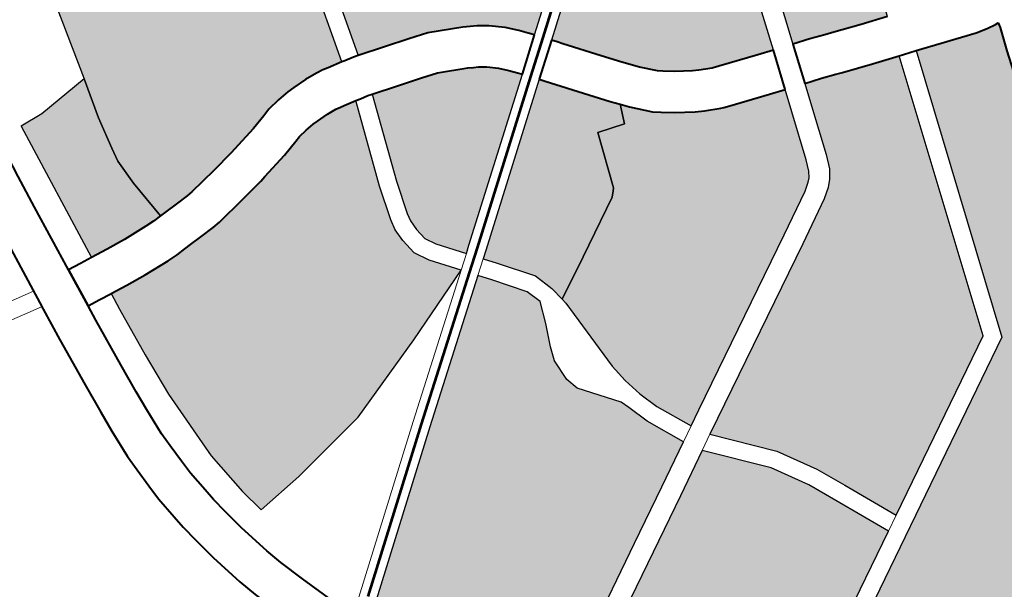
# Model space of a CAD drawing. Header units: metres. Extents: x 148316 to 148653, y 486436 to 486744.
# Tile 62 of 110: x 148543.21 to 148546.57, y 486712.96 to 486714.9. Entities that reach past the tile are written whole.
import ezdxf

# ---------------------------------------------------------------- set-up
doc = ezdxf.new("R2010")
doc.units = ezdxf.units.M
doc.header["$MEASUREMENT"] = 0
for name, color, linetype, lineweight in [('WVB-pen-brm-dik 018', 6, 'Continuous', 13), ('WVB-pen-brm-dik 050', 6, 'Continuous', 53), ('WVB-pen-dik 035', 1, 'Continuous', 40), ('WVB-raster-20%', 254, 'Continuous', 30), ('WVB-raster-60%', 253, 'Continuous', 30)]:
    doc.layers.add(name, color=color, linetype=linetype, lineweight=lineweight)

# ---------------------------------------------------------------- blocks, each defined once
blk = doc.blocks.new('INZET')
at = {"layer": 'WVB-raster-20%'}
for points in [[(-0.124828, -0.076687), (-0.124881, -0.075963), (-0.124881, -0.075504), (-0.124833, -0.075266), (-0.124722, -0.074711), (-0.124532, -0.07403), (-0.124118, -0.072438), (-0.124698, -0.072322), (-0.124072, -0.070026), (-0.12282, -0.067058), (-0.123887, -0.066664), (-0.12333, -0.065389), (-0.122287, -0.065852), (-0.121962, -0.065017), (-0.121104, -0.063696), (-0.120478, -0.063139), (-0.119945, -0.062791), (-0.119018, -0.062351), (-0.116277, -0.061034), (-0.116225, -0.061122), (-0.11617, -0.061215), (-0.116119, -0.061309), (-0.116065, -0.06141), (-0.115915, -0.061618), (-0.115731, -0.061848), (-0.115482, -0.062108), (-0.115365, -0.062212), (-0.115081, -0.062413), (-0.114884, -0.06253), (-0.114676, -0.062638), (-0.11449, -0.06272), (-0.114321, -0.062787), (-0.114074, -0.062866), (-0.114107, -0.06296), (-0.114198, -0.063226), (-0.114251, -0.063343), (-0.114307, -0.063433), (-0.114361, -0.0635), (-0.114433, -0.063571), (-0.114506, -0.063624), (-0.115791, -0.064335), (-0.118399, -0.065744), (-0.118933, -0.066033), (-0.119063, -0.066144), (-0.119167, -0.066238), (-0.119301, -0.066378), (-0.119415, -0.066522), (-0.119611, -0.066897), (-0.120384, -0.068727), (-0.121264, -0.07083), (-0.121387, -0.07117), (-0.121917, -0.073204), (-0.121997, -0.073541), (-0.122016, -0.073691), (-0.121991, -0.073897), (-0.121924, -0.07409), (-0.121792, -0.074267), (-0.121672, -0.074387), (-0.121509, -0.074493), (-0.121348, -0.074561), (-0.12058, -0.074754), (-0.120352, -0.074823), (-0.120784, -0.076342), (-0.121033, -0.076284), (-0.121129, -0.076264), (-0.121249, -0.076246), (-0.121463, -0.076225), (-0.121705, -0.076221), (-0.121832, -0.076221), (-0.12204, -0.076241), (-0.122268, -0.076275), (-0.122403, -0.076317), (-0.122671, -0.076389), (-0.123137, -0.07649), (-0.123221, -0.076508), (-0.123638, -0.076581), (-0.124155, -0.076661), (-0.124259, -0.07667), (-0.124496, -0.076679), (-0.124711, -0.076684)], [(-0.117567, -0.088123), (-0.117983, -0.087197), (-0.118212, -0.086697), (-0.11859, -0.086053), (-0.119353, -0.085157), (-0.119094, -0.085014), (-0.116179, -0.083425), (-0.11544, -0.083015), (-0.115269, -0.082898), (-0.115166, -0.082794), (-0.115067, -0.082647), (-0.114971, -0.082419), (-0.114692, -0.081598), (-0.114564, -0.081219), (-0.114279, -0.081311), (-0.114044, -0.081396), (-0.113931, -0.081437), (-0.113429, -0.081619), (-0.112979, -0.081768), (-0.114583, -0.08649)], [(-0.121509, -0.090279), (-0.12227, -0.088892), (-0.122839, -0.087845), (-0.122983, -0.087576), (-0.122999, -0.087534), (-0.123009, -0.087496), (-0.123013, -0.087432), (-0.12301, -0.087375), (-0.122996, -0.087301), (-0.12297, -0.087224), (-0.122956, -0.087197), (-0.122914, -0.08714), (-0.122875, -0.0871), (-0.122842, -0.087075), (-0.122678, -0.086986), (-0.121309, -0.086233), (-0.120371, -0.08572), (-0.119621, -0.085305), (-0.118835, -0.086227), (-0.118479, -0.086835), (-0.118257, -0.087321), (-0.117831, -0.088267)]]:
    blk.add_hatch(color=256, dxfattribs=at).paths.add_polyline_path(points)
at = {"layer": 'WVB-raster-20%', "extrusion": (0, 0, -1)}
for points in [[(0.112754, -0.081105), (0.112579, -0.080591), (0.111296, -0.07687), (0.1082, -0.074546), (0.108613, -0.073993), (0.109591, -0.072712), (0.109656, -0.072652), (0.109734, -0.072617), (0.109811, -0.072603), (0.113103, -0.075104), (0.115167, -0.076663), (0.113972, -0.078267), (0.113825, -0.078466), (0.11377, -0.078606), (0.113764, -0.078718), (0.113764, -0.078801), (0.113786, -0.078899), (0.113884, -0.079207), (0.11434, -0.080556), (0.114054, -0.080648), (0.113805, -0.080738), (0.113692, -0.080779), (0.113199, -0.080958)], [(0.117839, -0.077872), (0.116613, -0.076941), (0.115846, -0.076361), (0.115857, -0.076349), (0.115906, -0.076318), (0.116064, -0.076253), (0.118012, -0.075583), (0.120065, -0.07491), (0.120493, -0.076415), (0.120042, -0.076554), (0.119625, -0.076683), (0.119299, -0.076787), (0.118759, -0.077052), (0.118651, -0.077116), (0.118549, -0.077177), (0.118506, -0.077209), (0.118385, -0.077296), (0.118176, -0.077477), (0.118016, -0.077656), (0.117911, -0.077784)], [(0.119529, -0.084855), (0.119263, -0.084708), (0.116348, -0.083118), (0.115624, -0.082717), (0.115493, -0.082627), (0.115438, -0.082571), (0.115377, -0.08248), (0.115298, -0.082294), (0.115024, -0.081486), (0.114897, -0.081111), (0.115162, -0.08102), (0.115829, -0.080787), (0.115927, -0.080751), (0.115978, -0.080731), (0.116231, -0.080606), (0.116366, -0.080529), (0.116667, -0.080333), (0.116844, -0.080194), (0.116961, -0.080104), (0.117232, -0.079813), (0.117338, -0.07968), (0.11747, -0.079994), (0.117928, -0.079854), (0.118253, -0.080778), (0.118289, -0.080813), (0.118368, -0.080892), (0.119362, -0.081438), (0.120069, -0.081819), (0.120056, -0.081908), (0.120039, -0.083246), (0.119999, -0.083574), (0.119927, -0.083902), (0.119815, -0.084245)], [(0.123881, -0.090871), (0.123644, -0.090868), (0.123525, -0.090853), (0.123384, -0.090827), (0.123189, -0.090779), (0.122863, -0.090633), (0.12257, -0.090442), (0.122019, -0.090078), (0.122578, -0.08906), (0.123147, -0.088011), (0.1233, -0.087723), (0.123333, -0.087642), (0.123356, -0.087551), (0.123364, -0.087435), (0.123358, -0.087334), (0.123336, -0.087212), (0.123293, -0.087086), (0.123254, -0.087011), (0.123182, -0.086914), (0.123107, -0.086836), (0.123031, -0.086779), (0.122846, -0.086679), (0.121478, -0.085926), (0.12054, -0.085413), (0.119793, -0.085), (0.120095, -0.084355), (0.120217, -0.083981), (0.120268, -0.083831), (0.12074, -0.083203), (0.120803, -0.08298), (0.120787, -0.082601), (0.120704, -0.082367), (0.120538, -0.081994), (0.120401, -0.081632), (0.120483, -0.081367), (0.120859, -0.080854), (0.121009, -0.080655), (0.123171, -0.082285), (0.125618, -0.084153), (0.125499, -0.084525), (0.124994, -0.086079), (0.124612, -0.087203), (0.124247, -0.088377), (0.124036, -0.089256), (0.123881, -0.090379)], [(0.119798, -0.09289), (0.117177, -0.091454), (0.112537, -0.088929), (0.112563, -0.088883), (0.112637, -0.088739), (0.112689, -0.088616), (0.112745, -0.088451), (0.112809, -0.088251), (0.112836, -0.088109), (0.112868, -0.087923), (0.112873, -0.087799), (0.112882, -0.087623), (0.112875, -0.087424), (0.112861, -0.087199), (0.112827, -0.087001), (0.11281, -0.08691), (0.112776, -0.086766), (0.112742, -0.086659), (0.112689, -0.086478), (0.112596, -0.086203), (0.112166, -0.084888), (0.112116, -0.084751), (0.112075, -0.084638), (0.111804, -0.083896), (0.111589, -0.083243), (0.111436, -0.082764), (0.111296, -0.082374), (0.111276, -0.082289), (0.111332, -0.082282), (0.111486, -0.082257), (0.111683, -0.082208), (0.112271, -0.082007), (0.112691, -0.081864), (0.112694, -0.081862), (0.114337, -0.086697), (0.118527, -0.08899), (0.121101, -0.090399), (0.12064, -0.091241), (0.120584, -0.091371), (0.120556, -0.091471), (0.120536, -0.091523), (0.120509, -0.091586), (0.119916, -0.092678)]]:
    blk.add_hatch(color=256, dxfattribs=at).paths.add_polyline_path(points)
at = {"layer": 'WVB-raster-60%', "extrusion": (0, 0, -1)}
for points in [[(0.124979, -0.07669), (0.124831, -0.076687), (0.124828, -0.076687), (0.124881, -0.075963), (0.124881, -0.075504), (0.124833, -0.075266), (0.124722, -0.074711), (0.124532, -0.07403), (0.125467, -0.074093), (0.125877, -0.074059), (0.126197, -0.076583), (0.125901, -0.076621), (0.125564, -0.076658), (0.125131, -0.076685)], [(0.126338, -0.081771), (0.125483, -0.081676), (0.124073, -0.081438), (0.122537, -0.080915), (0.12119, -0.080416), (0.121532, -0.079963), (0.121667, -0.079712), (0.121705, -0.079425), (0.121705, -0.079199), (0.121667, -0.079018), (0.121489, -0.07844), (0.120974, -0.077016), (0.121183, -0.076968), (0.121252, -0.076954), (0.121335, -0.076941), (0.121504, -0.076925), (0.121711, -0.076921), (0.121799, -0.076921), (0.121956, -0.076936), (0.122111, -0.076959), (0.122208, -0.076989), (0.122505, -0.077069), (0.122989, -0.077174), (0.123088, -0.077196), (0.123525, -0.077272), (0.12407, -0.077356), (0.124214, -0.077369), (0.124475, -0.077379), (0.124695, -0.077384), (0.124815, -0.077387), (0.124983, -0.077391), (0.125165, -0.077385), (0.125625, -0.077355), (0.125983, -0.077316), (0.126284, -0.077278), (0.126322, -0.077577), (0.126417, -0.078465), (0.126481, -0.079241), (0.126496, -0.080524), (0.126417, -0.081327)]]:
    blk.add_hatch(color=256, dxfattribs=at).paths.add_polyline_path(points)
at = {"layer": 'WVB-raster-60%'}
for points in [[(-0.114673, -0.080447), (-0.114933, -0.080358), (-0.115591, -0.080129), (-0.115681, -0.080095), (-0.115699, -0.080089), (-0.115903, -0.079987), (-0.116002, -0.079931), (-0.116259, -0.079763), (-0.116414, -0.079642), (-0.116488, -0.079585), (-0.116702, -0.079355), (-0.116896, -0.079111), (-0.117119, -0.078819), (-0.117534, -0.078273), (-0.117594, -0.078194), (-0.117656, -0.07811), (-0.116432, -0.07718), (-0.115655, -0.076593), (-0.114253, -0.078475), (-0.114134, -0.078637), (-0.114117, -0.07868), (-0.114114, -0.078727), (-0.114114, -0.078763), (-0.114124, -0.078808), (-0.114217, -0.079097)], [(-0.12095, -0.080235), (-0.121278, -0.079801), (-0.121377, -0.079618), (-0.121405, -0.079405), (-0.121405, -0.07923), (-0.121376, -0.079093), (-0.121204, -0.078536), (-0.120681, -0.07709), (-0.120249, -0.077223), (-0.119835, -0.077351), (-0.11956, -0.077438), (-0.119093, -0.077667), (-0.119011, -0.077717), (-0.118934, -0.077762), (-0.118916, -0.077776), (-0.11882, -0.077845), (-0.118668, -0.077977), (-0.118548, -0.07811), (-0.118453, -0.078227), (-0.118397, -0.078296), (-0.120832, -0.080146)], [(-0.120069, -0.081819), (-0.120108, -0.081566), (-0.12021, -0.08123), (-0.120618, -0.080674), (-0.120769, -0.080475), (-0.120651, -0.080385), (-0.118214, -0.078534), (-0.118151, -0.078617), (-0.118091, -0.078697), (-0.117676, -0.079242), (-0.117448, -0.079542), (-0.117338, -0.07968), (-0.11747, -0.079994), (-0.117928, -0.079854), (-0.118253, -0.080778), (-0.118289, -0.080813), (-0.118368, -0.080892), (-0.119362, -0.081438)]]:
    blk.add_hatch(color=256, dxfattribs=at).paths.add_polyline_path(points)
at = {"layer": 'WVB-pen-brm-dik 018'}
for p, q in [((-0.124532, -0.07403), (-0.124118, -0.072438)), ((-0.126197, -0.076583), (-0.125877, -0.074059)), ((-0.125877, -0.074059), (-0.125467, -0.074093)), ((-0.125467, -0.074093), (-0.124532, -0.07403)), ((-0.126417, -0.074733), (-0.126491, -0.075319)), ((-0.120352, -0.074823), (-0.120784, -0.076342)), ((-0.120493, -0.076415), (-0.120065, -0.07491)), ((-0.127336, -0.076451), (-0.127186, -0.075232)), ((-0.126491, -0.075319), (-0.12664, -0.076526)), ((-0.120784, -0.076342), (-0.120733, -0.076354)), ((-0.120733, -0.076354), (-0.120574, -0.07639)), ((-0.120574, -0.07639), (-0.120493, -0.076415)), ((-0.127366, -0.076701), (-0.127336, -0.076451)), ((-0.12664, -0.076526), (-0.126409, -0.076557)), ((-0.126409, -0.076557), (-0.126202, -0.076583)), ((-0.126202, -0.076583), (-0.126197, -0.076583)), ((-0.127381, -0.076823), (-0.127366, -0.076701)), ((-0.127452, -0.077417), (-0.127381, -0.076823)), ((-0.120974, -0.077016), (-0.121489, -0.07844)), ((-0.120891, -0.077036), (-0.120974, -0.077016)), ((-0.120756, -0.077067), (-0.120891, -0.077036)), ((-0.120681, -0.07709), (-0.120756, -0.077067)), ((-0.126723, -0.077221), (-0.126756, -0.077497)), ((-0.126499, -0.077251), (-0.126723, -0.077221)), ((-0.12629, -0.077277), (-0.126499, -0.077251)), ((-0.121204, -0.078536), (-0.120681, -0.07709)), ((-0.127547, -0.078291), (-0.127452, -0.077417)), ((-0.126322, -0.077577), (-0.126284, -0.077278)), ((-0.126284, -0.077278), (-0.12629, -0.077277)), ((-0.126756, -0.077497), (-0.126851, -0.078364)), ((-0.126417, -0.078465), (-0.126322, -0.077577)), ((-0.127601, -0.078825), (-0.127547, -0.078291)), ((-0.126851, -0.078364), (-0.126904, -0.078891)), ((-0.126481, -0.079241), (-0.126417, -0.078465)), ((-0.121489, -0.07844), (-0.121667, -0.079018)), ((-0.121376, -0.079093), (-0.121204, -0.078536)), ((-0.127634, -0.079196), (-0.127601, -0.078825)), ((-0.126904, -0.078891), (-0.126936, -0.079251)), ((-0.121667, -0.079018), (-0.121705, -0.079199)), ((-0.121405, -0.07923), (-0.121376, -0.079093)), ((-0.114217, -0.079097), (-0.114673, -0.080447)), ((-0.127668, -0.079703), (-0.127634, -0.079196)), ((-0.126936, -0.079251), (-0.126968, -0.079726)), ((-0.126496, -0.080524), (-0.126481, -0.079241)), ((-0.121705, -0.079199), (-0.121705, -0.079425)), ((-0.121405, -0.079405), (-0.121405, -0.07923)), ((-0.11434, -0.080556), (-0.113884, -0.079207)), ((-0.121705, -0.079425), (-0.121667, -0.079712)), ((-0.121377, -0.079618), (-0.121405, -0.079405)), ((-0.127668, -0.079986), (-0.127668, -0.079703)), ((-0.126968, -0.079726), (-0.126968, -0.079979)), ((-0.121667, -0.079712), (-0.121532, -0.079963)), ((-0.121278, -0.079801), (-0.121377, -0.079618)), ((-0.12095, -0.080235), (-0.121278, -0.079801)), ((-0.127662, -0.080322), (-0.127668, -0.079986)), ((-0.126968, -0.079979), (-0.126962, -0.080305)), ((-0.121532, -0.079963), (-0.12119, -0.080416)), ((-0.12119, -0.080416), (-0.12095, -0.080235)), ((-0.127654, -0.080602), (-0.127662, -0.080322)), ((-0.126962, -0.080305), (-0.126955, -0.08056)), ((-0.123353, -0.082046), (-0.12119, -0.080416)), ((-0.12119, -0.080416), (-0.122537, -0.080915)), ((-0.127617, -0.081007), (-0.127654, -0.080602)), ((-0.126955, -0.08056), (-0.126921, -0.080937)), ((-0.126417, -0.081327), (-0.126496, -0.080524)), ((-0.120769, -0.080475), (-0.121009, -0.080655)), ((-0.120618, -0.080674), (-0.120769, -0.080475)), ((-0.114673, -0.080447), (-0.114897, -0.081111)), ((-0.114564, -0.081219), (-0.11434, -0.080556)), ((-0.121009, -0.080655), (-0.120859, -0.080854)), ((-0.12021, -0.08123), (-0.120618, -0.080674)), ((-0.126921, -0.080937), (-0.126897, -0.081151)), ((-0.122537, -0.080915), (-0.124073, -0.081438)), ((-0.120859, -0.080854), (-0.120483, -0.081367)), ((-0.127592, -0.08124), (-0.127617, -0.081007)), ((-0.114897, -0.081111), (-0.115024, -0.081486)), ((-0.127547, -0.081546), (-0.127592, -0.08124)), ((-0.126897, -0.081151), (-0.126856, -0.081436)), ((-0.120108, -0.081566), (-0.12021, -0.08123)), ((-0.114692, -0.081598), (-0.114564, -0.081219)), ((-0.126856, -0.081436), (-0.12679, -0.081823)), ((-0.126338, -0.081771), (-0.126417, -0.081327)), ((-0.124073, -0.081438), (-0.125483, -0.081676)), ((-0.120483, -0.081367), (-0.120401, -0.081632)), ((-0.127477, -0.081958), (-0.127547, -0.081546)), ((-0.120069, -0.081819), (-0.120108, -0.081566)), ((-0.115024, -0.081486), (-0.115298, -0.082294)), ((-0.114971, -0.082419), (-0.114692, -0.081598)), ((-0.125483, -0.081676), (-0.126338, -0.081771)), ((-0.120401, -0.081632), (-0.120538, -0.081994)), ((-0.112979, -0.081768), (-0.114583, -0.08649)), ((-0.112908, -0.081792), (-0.112979, -0.081768)), ((-0.12679, -0.081823), (-0.126663, -0.082395)), ((-0.120056, -0.081908), (-0.120069, -0.081819)), ((-0.120039, -0.083246), (-0.120056, -0.081908)), ((-0.114337, -0.086697), (-0.112694, -0.081862)), ((-0.112694, -0.081862), (-0.112908, -0.081792)), ((-0.127344, -0.082558), (-0.127477, -0.081958)), ((-0.126107, -0.084149), (-0.123353, -0.082046)), ((-0.120538, -0.081994), (-0.120704, -0.082367)), ((-0.126663, -0.082395), (-0.126587, -0.082693)), ((-0.120704, -0.082367), (-0.120787, -0.082601)), ((-0.115298, -0.082294), (-0.115377, -0.08248)), ((-0.115067, -0.082647), (-0.114971, -0.082419)), ((-0.12726, -0.082886), (-0.127344, -0.082558)), ((-0.120787, -0.082601), (-0.120803, -0.08298)), ((-0.115493, -0.082627), (-0.115624, -0.082717)), ((-0.115438, -0.082571), (-0.115493, -0.082627)), ((-0.115377, -0.08248), (-0.115438, -0.082571)), ((-0.126587, -0.082693), (-0.126445, -0.083139)), ((-0.115624, -0.082717), (-0.116348, -0.083118)), ((-0.115269, -0.082898), (-0.115166, -0.082794)), ((-0.115166, -0.082794), (-0.115067, -0.082647)), ((-0.11544, -0.083015), (-0.115269, -0.082898)), ((-0.120803, -0.08298), (-0.12074, -0.083203)), ((-0.116348, -0.083118), (-0.119263, -0.084708)), ((-0.116179, -0.083425), (-0.11544, -0.083015)), ((-0.126445, -0.083139), (-0.126107, -0.084149)), ((-0.12074, -0.083203), (-0.120268, -0.083831)), ((-0.119999, -0.083574), (-0.120039, -0.083246)), ((-0.119094, -0.085014), (-0.116179, -0.083425)), ((-0.119927, -0.083902), (-0.119999, -0.083574)), ((-0.120268, -0.083831), (-0.120217, -0.083981)), ((-0.119815, -0.084245), (-0.119927, -0.083902)), ((-0.120217, -0.083981), (-0.120095, -0.084355)), ((-0.119529, -0.084855), (-0.119815, -0.084245)), ((-0.120095, -0.084355), (-0.119793, -0.085)), ((-0.119263, -0.084708), (-0.119529, -0.084855)), ((-0.119793, -0.085), (-0.119529, -0.084855)), ((-0.119529, -0.084855), (-0.119793, -0.085)), ((-0.119793, -0.085), (-0.12054, -0.085413)), ((-0.119353, -0.085157), (-0.119094, -0.085014)), ((-0.120371, -0.08572), (-0.119621, -0.085305)), ((-0.119353, -0.085157), (-0.119621, -0.085305)), ((-0.119621, -0.085305), (-0.119353, -0.085157)), ((-0.119621, -0.085305), (-0.118835, -0.086227)), ((-0.11859, -0.086053), (-0.119353, -0.085157)), ((-0.12054, -0.085413), (-0.121478, -0.085926)), ((-0.121309, -0.086233), (-0.120371, -0.08572)), ((-0.121478, -0.085926), (-0.122846, -0.086679)), ((-0.118212, -0.086697), (-0.11859, -0.086053)), ((-0.122678, -0.086986), (-0.121309, -0.086233)), ((-0.118835, -0.086227), (-0.118479, -0.086835)), ((-0.114583, -0.08649), (-0.117567, -0.088123)), ((-0.118527, -0.08899), (-0.114337, -0.086697)), ((-0.117983, -0.087197), (-0.118212, -0.086697)), ((-0.118479, -0.086835), (-0.118257, -0.087321)), ((-0.118257, -0.087321), (-0.117831, -0.088267)), ((-0.117567, -0.088123), (-0.117983, -0.087197)), ((-0.117831, -0.088267), (-0.117567, -0.088123)), ((-0.117567, -0.088123), (-0.117831, -0.088267)), ((-0.117831, -0.088267), (-0.121509, -0.090279)), ((-0.121101, -0.090399), (-0.118527, -0.08899))]:
    blk.add_line(p, q, dxfattribs=at)
at = {"layer": 'WVB-pen-brm-dik 018', "ltscale": 0.5}
for p, q in [((-0.128367, -0.076261), (-0.127339, -0.076478)), ((-0.128367, -0.076568), (-0.127382, -0.076775))]:
    blk.add_line(p, q, dxfattribs=at)
at = {"layer": 'WVB-pen-brm-dik 050'}
blk.add_line((-0.121099, -0.080536), (-0.12086, -0.080355), dxfattribs=at)
at = {"layer": 'WVB-pen-brm-dik 050', "flags": 128}
for points in [[(-0.117747, -0.077991), (-0.116523, -0.077061), (-0.115746, -0.076474)], [(-0.118304, -0.078414), (-0.117747, -0.077991)], [(-0.12086, -0.080355), (-0.120741, -0.080266), (-0.118304, -0.078414)], [(-0.125709, -0.084034), (-0.123262, -0.082166), (-0.121099, -0.080536)]]:
    blk.add_lwpolyline(points, dxfattribs=at)
at = {"layer": 'WVB-pen-dik 035', "flags": 128}
for points in [[(-0.126993, -0.073821), (-0.127013, -0.073952), (-0.127033, -0.074093), (-0.127111, -0.07464), (-0.127186, -0.075232), (-0.127336, -0.076451), (-0.127366, -0.076701), (-0.127381, -0.076823), (-0.127452, -0.077417), (-0.127547, -0.078291), (-0.127601, -0.078825), (-0.127634, -0.079196), (-0.127668, -0.079703), (-0.127668, -0.079986), (-0.127662, -0.080322), (-0.127654, -0.080602), (-0.127617, -0.081007), (-0.127592, -0.08124), (-0.127547, -0.081546), (-0.127477, -0.081958), (-0.127344, -0.082558), (-0.12726, -0.082886), (-0.127111, -0.083356), (-0.126797, -0.084293)], [(-0.12664, -0.076526), (-0.126491, -0.075319), (-0.126417, -0.074733), (-0.12634, -0.074192), (-0.126321, -0.074055), (-0.126301, -0.07393)], [(-0.120784, -0.076342), (-0.121033, -0.076284), (-0.121129, -0.076264), (-0.121249, -0.076246), (-0.121463, -0.076225), (-0.121705, -0.076221), (-0.121832, -0.076221), (-0.12204, -0.076241), (-0.122268, -0.076275), (-0.122403, -0.076317), (-0.122671, -0.076389), (-0.123137, -0.07649), (-0.123221, -0.076508), (-0.123638, -0.076581), (-0.124155, -0.076661), (-0.124259, -0.07667), (-0.124496, -0.076679), (-0.124711, -0.076684), (-0.124828, -0.076687)], [(-0.120493, -0.076415), (-0.120574, -0.07639), (-0.120733, -0.076354), (-0.120784, -0.076342)], [(-0.12664, -0.076526), (-0.126723, -0.077221)], [(-0.126723, -0.077221), (-0.12664, -0.076526)], [(-0.126197, -0.076583), (-0.126202, -0.076583), (-0.126409, -0.076557), (-0.12664, -0.076526)], [(-0.117839, -0.077872), (-0.117911, -0.077784), (-0.118016, -0.077656), (-0.118176, -0.077477), (-0.118385, -0.077296), (-0.118506, -0.077209), (-0.118549, -0.077177), (-0.118651, -0.077116), (-0.118759, -0.077052), (-0.119299, -0.076787), (-0.119625, -0.076683), (-0.120042, -0.076554), (-0.120493, -0.076415)], [(-0.124828, -0.076687), (-0.124831, -0.076687), (-0.124979, -0.07669), (-0.125131, -0.076685), (-0.125564, -0.076658), (-0.125901, -0.076621), (-0.126197, -0.076583)], [(-0.126284, -0.077278), (-0.125983, -0.077316), (-0.125625, -0.077355), (-0.125165, -0.077385), (-0.124983, -0.077391), (-0.124815, -0.077387), (-0.124695, -0.077384), (-0.124475, -0.077379), (-0.124214, -0.077369), (-0.12407, -0.077356), (-0.123525, -0.077272), (-0.123088, -0.077196), (-0.122989, -0.077174), (-0.122505, -0.077069), (-0.122208, -0.076989), (-0.122111, -0.076959), (-0.121956, -0.076936), (-0.121799, -0.076921), (-0.121711, -0.076921), (-0.121504, -0.076925), (-0.121335, -0.076941), (-0.121252, -0.076954), (-0.121183, -0.076968), (-0.120974, -0.077016)], [(-0.120974, -0.077016), (-0.120891, -0.077036), (-0.120756, -0.077067), (-0.120681, -0.07709)], [(-0.126107, -0.084149), (-0.126445, -0.083139), (-0.126587, -0.082693), (-0.126663, -0.082395), (-0.12679, -0.081823), (-0.126856, -0.081436), (-0.126897, -0.081151), (-0.126921, -0.080937), (-0.126955, -0.08056), (-0.126962, -0.080305), (-0.126968, -0.079979), (-0.126968, -0.079726), (-0.126936, -0.079251), (-0.126904, -0.078891), (-0.126851, -0.078364), (-0.126756, -0.077497), (-0.126723, -0.077221)], [(-0.126723, -0.077221), (-0.126499, -0.077251), (-0.12629, -0.077277), (-0.126284, -0.077278)], [(-0.120681, -0.07709), (-0.120249, -0.077223), (-0.119835, -0.077351), (-0.11956, -0.077438), (-0.119093, -0.077667), (-0.119011, -0.077717), (-0.118934, -0.077762), (-0.118916, -0.077776), (-0.11882, -0.077845), (-0.118668, -0.077977), (-0.118548, -0.07811), (-0.118453, -0.078227), (-0.118397, -0.078296)], [(-0.118397, -0.078296), (-0.117839, -0.077872)], [(-0.117656, -0.07811), (-0.118214, -0.078534)], [(-0.114673, -0.080447), (-0.114933, -0.080358), (-0.115591, -0.080129), (-0.115681, -0.080095), (-0.115699, -0.080089), (-0.115903, -0.079987), (-0.116002, -0.079931), (-0.116259, -0.079763), (-0.116414, -0.079642), (-0.116488, -0.079585), (-0.116702, -0.079355), (-0.116896, -0.079111), (-0.117119, -0.078819), (-0.117534, -0.078273), (-0.117594, -0.078194), (-0.117656, -0.07811)], [(-0.118214, -0.078534), (-0.118151, -0.078617), (-0.118091, -0.078697), (-0.117676, -0.079242), (-0.117448, -0.079542), (-0.117338, -0.07968)], [(-0.117338, -0.07968), (-0.117232, -0.079813), (-0.116961, -0.080104), (-0.116844, -0.080194), (-0.116667, -0.080333), (-0.116366, -0.080529), (-0.116231, -0.080606), (-0.115978, -0.080731), (-0.115927, -0.080751), (-0.115829, -0.080787), (-0.115162, -0.08102), (-0.114897, -0.081111)], [(-0.114897, -0.081111), (-0.114673, -0.080447)], [(-0.11434, -0.080556), (-0.114564, -0.081219)], [(-0.112754, -0.081105), (-0.113199, -0.080958), (-0.113692, -0.080779), (-0.113805, -0.080738), (-0.114054, -0.080648), (-0.11434, -0.080556)], [(-0.114564, -0.081219), (-0.114279, -0.081311), (-0.114044, -0.081396), (-0.113931, -0.081437), (-0.113429, -0.081619), (-0.112979, -0.081768)], [(-0.112979, -0.081768), (-0.112908, -0.081792), (-0.112694, -0.081862)], [(-0.112694, -0.081862), (-0.112691, -0.081864), (-0.112271, -0.082007), (-0.111683, -0.082208), (-0.111486, -0.082257), (-0.111332, -0.082282), (-0.111276, -0.082289)], [(-0.111276, -0.082289), (-0.111296, -0.082374), (-0.111436, -0.082764), (-0.111589, -0.083243)]]:
    blk.add_lwpolyline(points, dxfattribs=at)
at = {"layer": 'WVB-raster-20%', "flags": 128}
for points in [[(-0.124118, -0.072438), (-0.124532, -0.07403), (-0.124722, -0.074711), (-0.124833, -0.075266), (-0.124881, -0.075504), (-0.124881, -0.075963), (-0.124828, -0.076687), (-0.124711, -0.076684), (-0.124496, -0.076679), (-0.124259, -0.07667), (-0.124155, -0.076661), (-0.123638, -0.076581), (-0.123221, -0.076508), (-0.123137, -0.07649), (-0.122671, -0.076389), (-0.122403, -0.076317), (-0.122268, -0.076275), (-0.12204, -0.076241), (-0.121832, -0.076221), (-0.121705, -0.076221), (-0.121463, -0.076225), (-0.121249, -0.076246), (-0.121129, -0.076264), (-0.121033, -0.076284), (-0.120784, -0.076342), (-0.120352, -0.074823)], [(-0.122846, -0.086679), (-0.121478, -0.085926), (-0.12054, -0.085413), (-0.119793, -0.085), (-0.120095, -0.084355), (-0.120217, -0.083981), (-0.120268, -0.083831), (-0.12074, -0.083203), (-0.120803, -0.08298), (-0.120787, -0.082601), (-0.120704, -0.082367), (-0.120538, -0.081994), (-0.120401, -0.081632), (-0.120483, -0.081367), (-0.120859, -0.080854), (-0.121009, -0.080655), (-0.123171, -0.082285), (-0.125618, -0.084153)], [(-0.111436, -0.082764), (-0.111296, -0.082374), (-0.111276, -0.082289), (-0.111332, -0.082282), (-0.111486, -0.082257), (-0.111683, -0.082208), (-0.112271, -0.082007), (-0.112691, -0.081864), (-0.112694, -0.081862), (-0.114337, -0.086697), (-0.118527, -0.08899), (-0.121101, -0.090399)]]:
    blk.add_lwpolyline(points, dxfattribs=at)
for points in [[(-0.112754, -0.081105), (-0.112579, -0.080591), (-0.111296, -0.07687), (-0.1082, -0.074546), (-0.108613, -0.073993), (-0.109591, -0.072712), (-0.109656, -0.072652), (-0.109734, -0.072617), (-0.109811, -0.072603), (-0.113103, -0.075104), (-0.115167, -0.076663), (-0.113972, -0.078267), (-0.113825, -0.078466), (-0.11377, -0.078606), (-0.113764, -0.078718), (-0.113764, -0.078801), (-0.113786, -0.078899), (-0.113884, -0.079207), (-0.11434, -0.080556), (-0.114054, -0.080648), (-0.113805, -0.080738), (-0.113692, -0.080779), (-0.113199, -0.080958)], [(-0.117839, -0.077872), (-0.116613, -0.076941), (-0.115846, -0.076361), (-0.115857, -0.076349), (-0.115906, -0.076318), (-0.116064, -0.076253), (-0.118012, -0.075583), (-0.120065, -0.07491), (-0.120493, -0.076415), (-0.120042, -0.076554), (-0.119625, -0.076683), (-0.119299, -0.076787), (-0.118759, -0.077052), (-0.118651, -0.077116), (-0.118549, -0.077177), (-0.118506, -0.077209), (-0.118385, -0.077296), (-0.118176, -0.077477), (-0.118016, -0.077656), (-0.117911, -0.077784)], [(-0.119529, -0.084855), (-0.119263, -0.084708), (-0.116348, -0.083118), (-0.115624, -0.082717), (-0.115493, -0.082627), (-0.115438, -0.082571), (-0.115377, -0.08248), (-0.115298, -0.082294), (-0.115024, -0.081486), (-0.114897, -0.081111), (-0.115162, -0.08102), (-0.115829, -0.080787), (-0.115927, -0.080751), (-0.115978, -0.080731), (-0.116231, -0.080606), (-0.116366, -0.080529), (-0.116667, -0.080333), (-0.116844, -0.080194), (-0.116961, -0.080104), (-0.117232, -0.079813), (-0.117338, -0.07968), (-0.11747, -0.079994), (-0.117928, -0.079854), (-0.118253, -0.080778), (-0.118289, -0.080813), (-0.118368, -0.080892), (-0.119362, -0.081438), (-0.120069, -0.081819), (-0.120056, -0.081908), (-0.120039, -0.083246), (-0.119999, -0.083574), (-0.119927, -0.083902), (-0.119815, -0.084245)], [(-0.117567, -0.088123), (-0.114583, -0.08649), (-0.112979, -0.081768), (-0.113429, -0.081619), (-0.113931, -0.081437), (-0.114044, -0.081396), (-0.114279, -0.081311), (-0.114564, -0.081219), (-0.114692, -0.081598), (-0.114971, -0.082419), (-0.115067, -0.082647), (-0.115166, -0.082794), (-0.115269, -0.082898), (-0.11544, -0.083015), (-0.116179, -0.083425), (-0.119094, -0.085014), (-0.119353, -0.085157), (-0.11859, -0.086053), (-0.118212, -0.086697), (-0.117983, -0.087197)], [(-0.117831, -0.088267), (-0.118257, -0.087321), (-0.118479, -0.086835), (-0.118835, -0.086227), (-0.119621, -0.085305), (-0.120371, -0.08572), (-0.121309, -0.086233), (-0.122678, -0.086986), (-0.122842, -0.087075), (-0.122875, -0.0871), (-0.122914, -0.08714), (-0.122956, -0.087197), (-0.12297, -0.087224), (-0.122996, -0.087301), (-0.12301, -0.087375), (-0.123013, -0.087432), (-0.123009, -0.087496), (-0.122999, -0.087534), (-0.122983, -0.087576), (-0.122839, -0.087845), (-0.12227, -0.088892), (-0.121509, -0.090279), (-0.121509, -0.090279)]]:
    blk.add_lwpolyline(points, close=True, dxfattribs=at)
at = {"layer": 'WVB-raster-60%', "flags": 128}
for points in [[(-0.124828, -0.076687), (-0.124881, -0.075963), (-0.124881, -0.075504), (-0.124833, -0.075266), (-0.124722, -0.074711), (-0.124532, -0.07403), (-0.125467, -0.074093), (-0.125877, -0.074059), (-0.126197, -0.076583), (-0.125901, -0.076621), (-0.125564, -0.076658), (-0.125131, -0.076685), (-0.124979, -0.07669), (-0.124831, -0.076687)], [(-0.12119, -0.080416), (-0.121532, -0.079963), (-0.121667, -0.079712), (-0.121705, -0.079425), (-0.121705, -0.079199), (-0.121667, -0.079018), (-0.121489, -0.07844), (-0.120974, -0.077016), (-0.121183, -0.076968), (-0.121252, -0.076954), (-0.121335, -0.076941), (-0.121504, -0.076925), (-0.121711, -0.076921), (-0.121799, -0.076921), (-0.121956, -0.076936), (-0.122111, -0.076959), (-0.122208, -0.076989), (-0.122505, -0.077069), (-0.122989, -0.077174), (-0.123088, -0.077196), (-0.123525, -0.077272), (-0.12407, -0.077356), (-0.124214, -0.077369), (-0.124475, -0.077379), (-0.124695, -0.077384), (-0.124815, -0.077387), (-0.124983, -0.077391), (-0.125165, -0.077385), (-0.125625, -0.077355), (-0.125983, -0.077316), (-0.126284, -0.077278), (-0.126322, -0.077577), (-0.126417, -0.078465), (-0.126481, -0.079241), (-0.126496, -0.080524), (-0.126417, -0.081327), (-0.126338, -0.081771), (-0.125483, -0.081676), (-0.124073, -0.081438), (-0.122537, -0.080915)], [(-0.12095, -0.080235), (-0.120832, -0.080146), (-0.118397, -0.078296), (-0.118453, -0.078227), (-0.118548, -0.07811), (-0.118668, -0.077977), (-0.11882, -0.077845), (-0.118916, -0.077776), (-0.118934, -0.077762), (-0.119011, -0.077717), (-0.119093, -0.077667), (-0.11956, -0.077438), (-0.119835, -0.077351), (-0.120249, -0.077223), (-0.120681, -0.07709), (-0.121204, -0.078536), (-0.121376, -0.079093), (-0.121405, -0.07923), (-0.121405, -0.079405), (-0.121377, -0.079618), (-0.121278, -0.079801)], [(-0.120069, -0.081819), (-0.119362, -0.081438), (-0.118368, -0.080892), (-0.118289, -0.080813), (-0.118253, -0.080778), (-0.117928, -0.079854), (-0.11747, -0.079994), (-0.117338, -0.07968), (-0.117448, -0.079542), (-0.117676, -0.079242), (-0.118091, -0.078697), (-0.118151, -0.078617), (-0.118214, -0.078534), (-0.120651, -0.080385), (-0.120769, -0.080475), (-0.120618, -0.080674), (-0.12021, -0.08123), (-0.120108, -0.081566)]]:
    blk.add_lwpolyline(points, close=True, dxfattribs=at)
blk.add_lwpolyline([(-0.116432, -0.07718), (-0.117656, -0.07811), (-0.117594, -0.078194), (-0.117534, -0.078273), (-0.117119, -0.078819), (-0.116896, -0.079111), (-0.116702, -0.079355), (-0.116488, -0.079585), (-0.116414, -0.079642), (-0.116259, -0.079763), (-0.116002, -0.079931), (-0.115903, -0.079987), (-0.115699, -0.080089), (-0.115681, -0.080095), (-0.115591, -0.080129), (-0.114933, -0.080358), (-0.114673, -0.080447), (-0.114217, -0.079097)], dxfattribs=at)

msp = doc.modelspace()

# ---------------------------------------------------------------- block references
at = {"layer": 'WVB-raster-60%', "xscale": 200, "yscale": 200, "zscale": 200, "rotation": 35.4407035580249}
msp.add_blockref('INZET', (148555.136, 486741.2042), dxfattribs=at)

doc.saveas('drawing.dxf')
